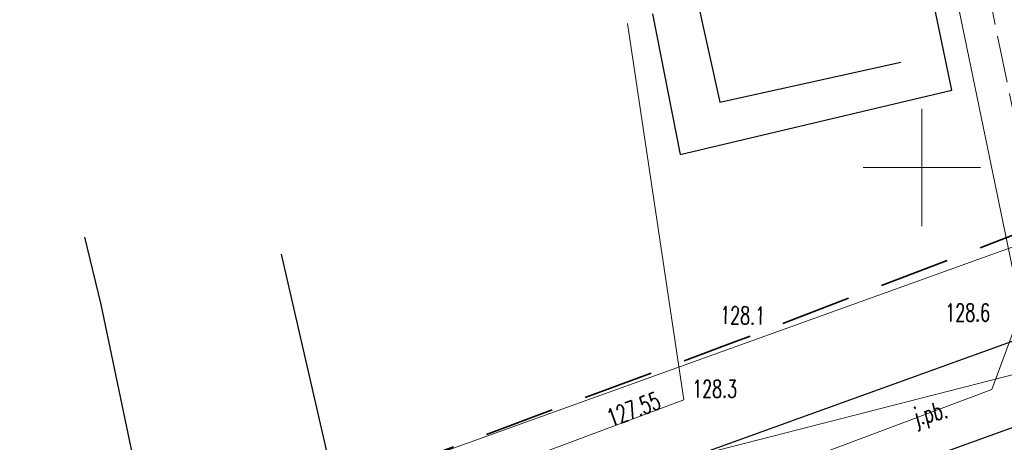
# Model space of a CAD drawing. Header units: metres. Extents: x 6496648 to 6497944, y 5962794 to 5963351.
# Tile 71 of 88: x 6497462 to 6497504, y 5963138 to 5963156. Entities that reach past the tile are written whole.
import ezdxf

# ---------------------------------------------------------------- set-up
doc = ezdxf.new("R2010")
doc.units = ezdxf.units.M
doc.header["$MEASUREMENT"] = 0
doc.linetypes.add('L_0_04', pattern=[1.5, 1, -0.5])
doc.linetypes.add('mz2.0_0.5', pattern=[2.5, 2, -0.5])
for name, color, linetype, lineweight in [('JEZDNIA__POWIERZCHNIA_', 8, 'CONTINUOUS', 25), ('JEZDNIA__POWIERZCHNIA__ATR17', 8, 'CONTINUOUS', 13), ('OGRODZENIE_TRWAlE__LINIA_', 8, 'CONTINUOUS', 13), ('PRZEWoD_ELEKTROENERGETYCZNY__LINIA_', 1, 'CONTINUOUS', 13), ('PRZEWoD_TELEKOMUNIKACYJNY__LINIA_', 30, 'CONTINUOUS', 13), ('przewód elektroenergetyczny (linia) - ob. projektowany', 1, 'mz2.0_0.5', 13), ('PUNKT_O_OKREsLONEJ_WYSOKOsCI__SIEc_ELEKTROENERGETYCZNA__ATR3', 1, 'CONTINUOUS', 13), ('PUNKT_WYSOKOsCIOWY_NATURALNY_ATR2', 8, 'CONTINUOUS', 13), ('siatka', 8, 'CONTINUOUS', 13), ('ZAKRES', 190, 'L_0_04', 35)]:
    doc.layers.add(name, color=color, linetype=linetype, lineweight=lineweight)
doc.styles.get("Standard").update_dxf_attribs({"font": 'simplex.shx'})

msp = doc.modelspace()

# ---------------------------------------------------------------- linework, layer by layer
at = {"layer": 'JEZDNIA__POWIERZCHNIA_', "flags": 128}
for points in [[(6497488.51, 5963156.55), (6497489.7, 5963150.56), (6497501.28, 5963153.3), (6497499.68, 5963160.94)], [(6497490.39, 5963157.29), (6497491.38, 5963152.79), (6497499.1, 5963154.5)], [(6497476.06, 5963132.57), (6497507.91, 5963144.07), (6497509.06, 5963148.46), (6497514.67, 5963150.33), (6497517.9, 5963147.67), (6497518.56, 5963147.89), (6497519.65, 5963144.62), (6497479.58, 5963130.14), (6497477.97, 5963127.1)], [(6497464.3, 5963147.04), (6497464.99, 5963144.17), (6497466.85, 5963135.28), (6497465.92, 5963135.13), (6497466.24, 5963133.1), (6497467.41, 5963130.34), (6497467.7, 5963130.34), (6497468.08, 5963127.18), (6497467.59, 5963121.34), (6497467.86, 5963120.73), (6497468.12, 5963120.13), (6497468.32, 5963119.57), (6497468.55, 5963117.66), (6497479.14, 5963121.33), (6497478.28, 5963123.72), (6497478.08, 5963124.43), (6497477.53, 5963125.67), (6497477.97, 5963127.1), (6497476.06, 5963132.57), (6497475.01, 5963136.24), (6497472.7, 5963146.31)]]:
    msp.add_lwpolyline(points, dxfattribs=at)
at = {"layer": 'OGRODZENIE_TRWAlE__LINIA_', "flags": 128}
msp.add_lwpolyline([(6497474.32, 5963135.84), (6497475.01, 5963136.24), (6497516.57, 5963151.18), (6497512.9, 5963168.27)], dxfattribs=at)
at = {"layer": 'PRZEWoD_ELEKTROENERGETYCZNY__LINIA_', "flags": 128}
for points in [[(6497500.64, 5963161.32), (6497504.24, 5963143.92), (6497502.99, 5963140.54), (6497486.84, 5963134.49), (6497486.85, 5963134.14)], [(6497487.45, 5963156.14), (6497489.85, 5963140.11), (6497477.09, 5963135.33), (6497465.18, 5963130.88), (6497457.06, 5963127.84), (6497447.51, 5963124.47), (6497428.41, 5963117.7), (6497428.38, 5963117.54), (6497426.62, 5963106.69), (6497425.35, 5963100.64), (6497423.43, 5963092.54), (6497423.39, 5963092.39), (6497419.09, 5963084.45), (6497394.13, 5963075.26), (6497377.5, 5963069.25), (6497359.4, 5963063.1), (6497344.68, 5963058.25), (6497337.97, 5963056.06), (6497319.61, 5963049.11), (6497313.85, 5963046.98), (6497305.53, 5963044.47), (6497298.28, 5963042.49), (6497271.23, 5963037.68)]]:
    msp.add_lwpolyline(points, dxfattribs=at)
at = {"layer": 'PRZEWoD_TELEKOMUNIKACYJNY__LINIA_', "flags": 128}
msp.add_lwpolyline([(6497413.56, 5963127.1), (6497419.79, 5963113.58), (6497424.51, 5963112.98), (6497477.39, 5963134.4), (6497505.18, 5963141.51), (6497537.33, 5963149.6)], dxfattribs=at)
at = {"layer": 'przewód elektroenergetyczny (linia) - ob. projektowany', "color": 1, "linetype": 'mz2.0_0.5', "lineweight": 18, "flags": 128}
msp.add_lwpolyline([(6497490.96, 5963191.47), (6497495.63, 5963192.54), (6497505.75, 5963143.35), (6497508.26, 5963134.94), (6497520.52, 5963139.11), (6497551.03, 5963149.92), (6497580.5, 5963160.36), (6497610.11, 5963171.77)], dxfattribs=at)
at = {"layer": 'siatka', "flags": 128}
for points in [[(6497500, 5963147.5), (6497500, 5963152.5)], [(6497497.5, 5963150), (6497502.5, 5963150)]]:
    msp.add_lwpolyline(points, dxfattribs=at)
at = {"layer": 'ZAKRES', "ltscale": 3, "flags": 128}
msp.add_lwpolyline([(6497692.5, 5963219.5), (6497716, 5963186.5), (6497672.2, 5963172.1), (6497502, 5963111.8), (6497349, 5963052), (6497312.6, 5963038.4), (6497228.6, 5963030.4), (6497133.5, 5963045.2), (6496948.4, 5963119.5), (6496936.6, 5963083.2), (6496927.9, 5963075.7), (6496873, 5963095.9), (6496849.7, 5963104.2), (6496824.8, 5963105.1), (6496784.8, 5963107.4), (6496786.6, 5963174.3), (6496788.5, 5963184), (6496695.2, 5963217.9), (6496711.8, 5963253.1), (6496961, 5963151.5), (6497143.1, 5963082.8), (6497228.1, 5963066.8), (6497302.3, 5963072), (6497492.1, 5963142.6)], close=True, dxfattribs=at)

# ---------------------------------------------------------------- texts
at = {"layer": 'JEZDNIA__POWIERZCHNIA__ATR17', "width": 0.66}
msp.add_text('j.pb.', height=0.75, rotation=14.1, dxfattribs=at).set_placement((6497499.76, 5963139.01))
at = {"layer": 'PUNKT_O_OKREsLONEJ_WYSOKOsCI__SIEc_ELEKTROENERGETYCZNA__ATR3', "width": 0.66}
msp.add_text('127.55', height=0.75, rotation=20.5, dxfattribs=at).set_placement((6497486.75, 5963138.95))
at = {"layer": 'PUNKT_WYSOKOsCIOWY_NATURALNY_ATR2', "width": 0.66}
msp.add_text('128.1', height=0.75, rotation=359.2, dxfattribs=at).set_placement((6497491.4, 5963143.34))
for s, p in [('128.6', (6497501, 5963143.45)), ('128.3', (6497490.21, 5963140.2))]:
    msp.add_text(s, height=0.75, dxfattribs=at).set_placement(p)

doc.saveas('drawing.dxf')
